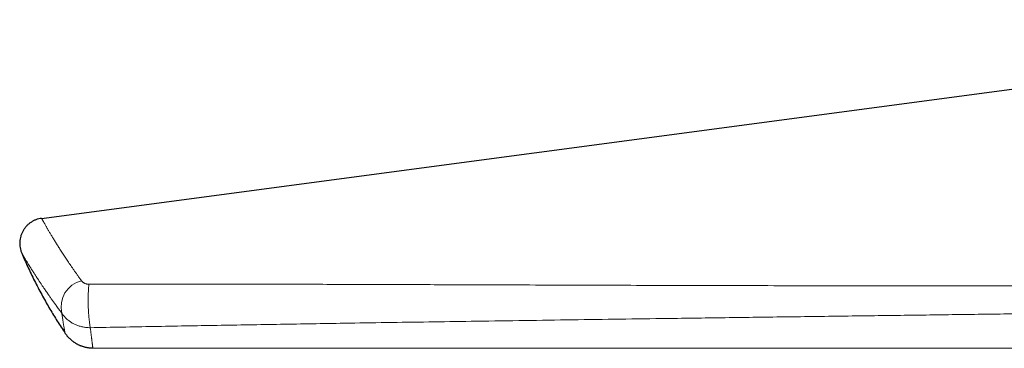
# Model space of a CAD drawing. Header units: millimetres. Extents: x 8 to 549, y 12 to 450.
# Tile 12 of 171: x 41 to 99, y 423 to 442. Entities that reach past the tile are written whole.
import ezdxf

# ---------------------------------------------------------------- set-up
doc = ezdxf.new("R2010")
doc.units = ezdxf.units.MM

msp = doc.modelspace()

# ---------------------------------------------------------------- linework, layer by layer
at = {"color": 7, "linetype": 'Continuous', "lineweight": 30}
for p, q in [((42.159, 430.645), (131.014, 442.483)), ((40.977, 428.57), (40.978, 428.569)), ((43.551, 423.814), (43.551, 423.814)), ((45.212, 422.925), (100.935, 422.901))]:
    msp.add_line(p, q, dxfattribs=at)
at = {"color": 252, "linetype": 'Continuous', "lineweight": 0}
for centre, radius, start, end in [((44.916, 425.372), 1.598, 103.76112, 193.56211), ((56.803, 425.866), 11.871, 175.86509, 188.40364)]:
    msp.add_arc(centre, radius, start, end, dxfattribs=at)
at = {"color": 7, "linetype": 'Continuous', "lineweight": 30}
msp.add_open_spline([(42.159, 430.645), (42.102, 430.635), (41.988, 430.616), (41.824, 430.563), (41.666, 430.493), (41.517, 430.405), (41.379, 430.3), (41.255, 430.181), (41.145, 430.047), (41.051, 429.902), (40.974, 429.747), (40.915, 429.585), (40.876, 429.416), (40.856, 429.245), (40.856, 429.072), (40.876, 428.9), (40.914, 428.731), (40.956, 428.624), (40.977, 428.57)], degree=3, dxfattribs=at)
at = {"color": 252, "linetype": 'Continuous', "lineweight": 0}
for points, knots in [([(42.159, 430.645), (42.159, 430.645), (42.159, 430.645), (42.16, 430.643), (42.165, 430.633), (42.175, 430.616), (42.188, 430.592), (42.205, 430.562), (42.225, 430.524), (42.25, 430.48), (42.278, 430.43), (42.31, 430.373), (42.346, 430.311), (42.385, 430.242), (42.424, 430.173), (42.462, 430.108), (42.498, 430.046), (42.536, 429.981), (42.576, 429.912), (42.618, 429.841), (42.663, 429.765), (42.711, 429.685), (42.763, 429.599), (42.816, 429.511), (42.872, 429.419), (42.93, 429.324), (42.991, 429.226), (43.054, 429.125), (43.118, 429.021), (43.186, 428.915), (43.255, 428.805), (43.327, 428.693), (43.402, 428.578), (43.478, 428.46), (43.557, 428.34), (43.638, 428.217), (43.722, 428.092), (43.807, 427.965), (43.899, 427.831), (43.995, 427.69), (44.098, 427.542), (44.203, 427.391), (44.311, 427.238), (44.422, 427.083), (44.498, 426.977), (44.536, 426.924)], [0, 0, 0, 0, 0.0000051, 0.0282893, 0.0565735, 0.0849176, 0.1132617, 0.141789, 0.1703164, 0.1989057, 0.227495, 0.255536, 0.2835769, 0.311675, 0.3397732, 0.3603108, 0.3808498, 0.4013874, 0.4219735, 0.4425608, 0.4631469, 0.4849358, 0.5067262, 0.5285151, 0.5503586, 0.5722036, 0.5940471, 0.6158355, 0.6376254, 0.6594138, 0.6812541, 0.7030957, 0.724936, 0.7467241, 0.7685136, 0.7903018, 0.8121396, 0.8339787, 0.8558165, 0.879815, 0.9038153, 0.9278139, 0.9518753, 0.9759385, 1, 1, 1, 1]), ([(43.363, 424.997), (43.334, 425.035), (43.277, 425.112), (43.193, 425.225), (43.111, 425.337), (43.016, 425.467), (42.911, 425.613), (42.795, 425.775), (42.683, 425.934), (42.586, 426.072), (42.504, 426.19), (42.435, 426.29), (42.368, 426.388), (42.29, 426.502), (42.203, 426.63), (42.109, 426.772), (42.017, 426.909), (41.939, 427.027), (41.873, 427.129), (41.818, 427.214), (41.764, 427.298), (41.708, 427.384), (41.651, 427.473), (41.594, 427.564), (41.538, 427.651), (41.482, 427.741), (41.425, 427.831), (41.369, 427.922), (41.317, 428.007), (41.268, 428.087), (41.223, 428.161), (41.181, 428.229), (41.144, 428.291), (41.11, 428.347), (41.08, 428.397), (41.053, 428.442), (41.03, 428.48), (41.011, 428.513), (40.996, 428.538), (40.987, 428.553), (40.982, 428.562), (40.979, 428.567), (40.977, 428.57), (40.977, 428.57), (40.977, 428.57)], [0, 0, 0, 0, 0.0184121, 0.0368241, 0.0552481, 0.0736721, 0.1013981, 0.1291242, 0.1568933, 0.1846624, 0.2031012, 0.22154, 0.2399922, 0.2584443, 0.2868652, 0.315286, 0.3437585, 0.3722309, 0.3915714, 0.4109118, 0.4302694, 0.4496269, 0.4728369, 0.4960468, 0.5192879, 0.542529, 0.570423, 0.5983312, 0.6262316, 0.654132, 0.6820925, 0.7100529, 0.7379543, 0.7658556, 0.7938205, 0.8217853, 0.8509946, 0.8802038, 0.9094886, 0.9387734, 0.9540747, 0.9693759, 0.984688, 1, 1, 1, 1]), ([(44.536, 426.924), (44.547, 426.911), (44.567, 426.884), (44.606, 426.847), (44.648, 426.815), (44.692, 426.788), (44.736, 426.767), (44.782, 426.749), (44.827, 426.737), (44.871, 426.728), (44.911, 426.723), (44.942, 426.722), (44.957, 426.722), (44.963, 426.722)], [0, 0, 0, 0, 0.1250985, 0.2504642, 0.3754281, 0.4754424, 0.5756918, 0.6755885, 0.7569106, 0.8384464, 0.9197017, 0.9694982, 1, 1, 1, 1]), ([(44.963, 426.722), (45.592, 426.723), (46.851, 426.726), (48.74, 426.727), (50.629, 426.728), (52.519, 426.726), (54.41, 426.724), (56.301, 426.721), (58.192, 426.716), (60.084, 426.711), (61.976, 426.706), (63.87, 426.699), (65.764, 426.693), (67.972, 426.686), (70.495, 426.677), (73.333, 426.667), (76.171, 426.658), (79.009, 426.65), (81.848, 426.642), (84.687, 426.636), (87.526, 426.631), (90.651, 426.626), (94.062, 426.624), (97.76, 426.623), (101.458, 426.625), (103.923, 426.628), (105.156, 426.63)], [0, 0, 0, 0, 0.031449, 0.062898, 0.094348, 0.125797, 0.15725, 0.188703, 0.220147, 0.251591, 0.283062, 0.314532, 0.346003, 0.377473, 0.424603, 0.471733, 0.518862, 0.565992, 0.613125, 0.660258, 0.707392, 0.754525, 0.815893, 0.877262, 0.938631, 1, 1, 1, 1]), ([(45.059, 424.131), (45.036, 424.131), (44.977, 424.131), (44.882, 424.135), (44.775, 424.146), (44.668, 424.162), (44.561, 424.183), (44.455, 424.211), (44.354, 424.242), (44.257, 424.278), (44.166, 424.317), (44.076, 424.361), (43.988, 424.409), (43.903, 424.462), (43.818, 424.521), (43.733, 424.586), (43.65, 424.659), (43.571, 424.736), (43.496, 424.818), (43.426, 424.905), (43.384, 424.967), (43.363, 424.997)], [0, 0, 0, 0, 0.03424, 0.086781, 0.139361, 0.191902, 0.245924, 0.299989, 0.354012, 0.403604, 0.453228, 0.50282, 0.553622, 0.604458, 0.655261, 0.711822, 0.768431, 0.824993, 0.883312, 0.941681, 1, 1, 1, 1]), ([(43.551, 423.814), (43.551, 423.814), (43.55, 423.815), (43.549, 423.825), (43.546, 423.841), (43.543, 423.86), (43.539, 423.883), (43.534, 423.913), (43.528, 423.948), (43.521, 423.99), (43.513, 424.037), (43.504, 424.09), (43.495, 424.149), (43.484, 424.214), (43.473, 424.285), (43.46, 424.363), (43.447, 424.45), (43.432, 424.545), (43.416, 424.647), (43.399, 424.756), (43.381, 424.872), (43.369, 424.955), (43.363, 424.997)], [0, 0, 0, 0, 0.050852, 0.111228, 0.156594, 0.201963, 0.247331, 0.292697, 0.34171, 0.390726, 0.439742, 0.488755, 0.537881, 0.58701, 0.63614, 0.685265, 0.737675, 0.790088, 0.842497, 0.894998, 0.9475, 1, 1, 1, 1]), ([(104.529, 425.014), (103.354, 424.998), (101.004, 424.967), (97.479, 424.921), (93.953, 424.875), (90.342, 424.827), (86.645, 424.777), (82.863, 424.726), (79.395, 424.678), (76.243, 424.634), (73.407, 424.594), (70.57, 424.553), (67.839, 424.513), (65.213, 424.474), (62.693, 424.435), (60.382, 424.399), (58.282, 424.365), (56.393, 424.334), (54.503, 424.302), (52.614, 424.269), (50.725, 424.236), (48.836, 424.202), (46.947, 424.167), (45.689, 424.143), (45.059, 424.131)], [0, 0, 0, 0, 0.059241, 0.118481, 0.177722, 0.236963, 0.300542, 0.364121, 0.427699, 0.475385, 0.52307, 0.570755, 0.618441, 0.660832, 0.703224, 0.745615, 0.77741, 0.809204, 0.840997, 0.87279, 0.904593, 0.936395, 0.968198, 1, 1, 1, 1]), ([(45.059, 424.131), (45.063, 424.097), (45.071, 424.03), (45.083, 423.936), (45.094, 423.845), (45.104, 423.76), (45.114, 423.678), (45.124, 423.601), (45.133, 423.528), (45.142, 423.458), (45.151, 423.39), (45.159, 423.326), (45.167, 423.267), (45.174, 423.212), (45.18, 423.162), (45.186, 423.117), (45.192, 423.077), (45.197, 423.041), (45.201, 423.011), (45.204, 422.985), (45.207, 422.963), (45.21, 422.945), (45.212, 422.931), (45.212, 422.925), (45.212, 422.926), (45.212, 422.926)], [0, 0, 0, 0, 0.041052, 0.082109, 0.123206, 0.164304, 0.205401, 0.246539, 0.287678, 0.328816, 0.373273, 0.417736, 0.462236, 0.506737, 0.551258, 0.595778, 0.640256, 0.684735, 0.729213, 0.773733, 0.818254, 0.862774, 0.922065, 0.981359, 1, 1, 1, 1])]:
    msp.add_open_spline(points, degree=3, knots=knots, dxfattribs=at)
at = {"color": 7, "linetype": 'Continuous', "lineweight": 30}
for points, knots in [([(40.977, 428.57), (41.033, 428.44), (41.15, 428.168), (41.336, 427.758), (41.533, 427.34), (41.737, 426.926), (41.948, 426.514), (42.165, 426.106), (42.382, 425.713), (42.599, 425.335), (42.815, 424.97), (43.036, 424.609), (43.262, 424.252), (43.434, 423.987), (43.532, 423.842), (43.551, 423.814)], [0, 0, 0, 0, 0.078851, 0.164064, 0.249319, 0.334604, 0.41991, 0.505225, 0.590539, 0.668733, 0.746908, 0.825056, 0.903169, 0.981238, 1, 1, 1, 1]), ([(43.55, 423.814), (43.561, 423.798), (43.583, 423.766), (43.617, 423.72), (43.653, 423.673), (43.69, 423.628), (43.729, 423.584), (43.769, 423.541), (43.81, 423.499), (43.853, 423.458), (43.897, 423.419), (43.942, 423.381), (43.988, 423.344), (44.035, 423.309), (44.083, 423.275), (44.132, 423.242), (44.184, 423.21), (44.239, 423.178), (44.297, 423.147), (44.355, 423.118), (44.415, 423.091), (44.475, 423.066), (44.535, 423.043), (44.597, 423.022), (44.658, 423.003), (44.72, 422.986), (44.783, 422.972), (44.845, 422.959), (44.908, 422.948), (44.971, 422.939), (45.035, 422.933), (45.098, 422.928), (45.157, 422.925), (45.195, 422.925), (45.212, 422.925)], [0, 0, 0, 0, 0.028979, 0.058793, 0.088646, 0.118533, 0.148448, 0.178388, 0.208349, 0.238328, 0.268323, 0.298333, 0.328356, 0.35839, 0.388434, 0.418487, 0.448549, 0.482027, 0.515485, 0.548828, 0.582061, 0.61519, 0.64822, 0.681156, 0.714002, 0.746763, 0.779441, 0.812039, 0.84456, 0.877007, 0.909381, 0.941684, 0.973918, 1, 1, 1, 1])]:
    msp.add_open_spline(points, degree=3, knots=knots, dxfattribs=at)

doc.saveas('drawing.dxf')
